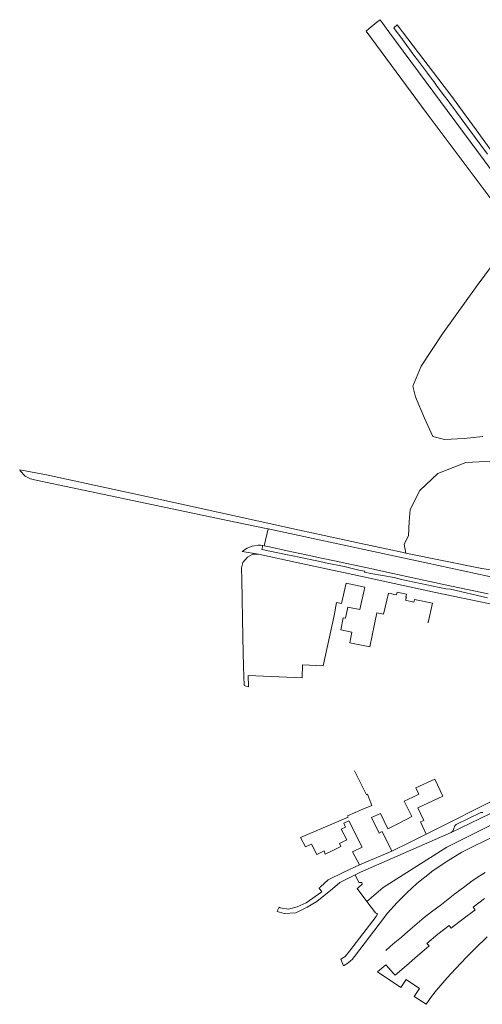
# Model space of a CAD drawing. Header units: metres. Extents: x 247671 to 248163, y 480051 to 480453.
# Tile 1 of 5: x 247671 to 247841, y 480051 to 480413. Entities that reach past the tile are written whole.
import ezdxf

# ---------------------------------------------------------------- set-up
doc = ezdxf.new("R2010")
doc.units = ezdxf.units.M
for name, color, linetype, lineweight in [('B-XX-OG-TERREIN_ERF-GV', 7, 'Continuous', 18), ('B-XX-VH-VERHARDING_GESLOTEN-GV', 252, 'Continuous', 18), ('B-XX-VH-VERHARDING_OPEN-GV', 252, 'Continuous', 18)]:
    doc.layers.add(name, color=color, linetype=linetype, lineweight=lineweight)

msp = doc.modelspace()

# ---------------------------------------------------------------- linework, layer by layer
at = {"layer": 'B-XX-OG-TERREIN_ERF-GV'}
for points in [[(247847.589, 480326.967), (247839.111, 480315.522), (247826.3, 480297.778), (247818.456, 480285.822), (247815.422, 480278.521), (247816.36, 480274.54), (247819.72, 480266.66), (247822.76, 480260), (247827.08, 480258.86), (247834.32, 480259.24), (247841.18, 480259.92)], [(247843.9, 480250.9), (247839.86, 480250.58), (247834.96, 480250.34), (247824.6, 480246.3), (247817.98, 480240.1), (247814.5, 480233.04), (247814.02, 480228.62), (247813.82, 480223.38), (247812.22, 480220.28), (247812.87, 480217.048), (247840.778, 480211.367), (247848.111, 480210.289)], [(247859.16, 480195.2), (247823.722, 480202.589), (247793.367, 480209.211), (247773.2, 480213.467), (247758.689, 480216.622), (247756.556, 480216.6), (247754.622, 480215.589), (247752.889, 480213.611), (247752.378, 480211.656), (247752.478, 480207.233), (247752.833, 480186.078), (247753.156, 480175.256), (247753.356, 480168.278), (247754.97, 480167.819), (247754.844, 480172.021), (247774.664, 480171.124), (247774.667, 480171.186), (247774.881, 480175.92), (247782.457, 480175.577), (247786.423, 480194.137), (247787.395, 480198.925), (247789.147, 480198.551), (247790.939, 480205.938), (247797.764, 480204.508), (247795.886, 480196.293), (247791.502, 480197.161), (247790.683, 480193.082), (247789.796, 480193.26), (247788.906, 480188.831), (247792.954, 480187.961), (247792.19, 480184.085), (247799.614, 480182.594), (247802.117, 480195.059), (247802.821, 480194.92), (247804.581, 480194.571), (247806.42, 480202.345), (247809.375, 480201.672), (247809.611, 480202.678), (247813.1, 480201.911), (247812.794, 480200.893), (247813.057, 480200.833), (247812.782, 480199.673), (247815.838, 480199.03), (247815.907, 480199.303), (247816.089, 480200.015), (247822.694, 480198.667), (247821.12, 480191.573), (247820.817, 480191.628)], [(247793.927, 480136.883), (247798.327, 480128.161), (247798.706, 480128.329), (247800.37, 480124.232), (247797.033, 480122.822), (247791.378, 480120.389), (247791.64, 480119.84), (247774.111, 480112.411), (247775.873, 480108.911), (247778.133, 480109.945), (247780.097, 480106.089), (247782.751, 480107.443), (247783.212, 480106.313), (247786.034, 480107.657), (247788.968, 480109.054), (247788.418, 480110.177), (247791.136, 480111.486), (247789.084, 480115.496), (247790.656, 480116.204), (247789.985, 480117.646), (247791.854, 480118.584), (247796.747, 480108.803), (247793.253, 480107.148), (247795.761, 480102.383), (247807.706, 480107.343), (247804.163, 480114.595), (247803.005, 480114.048), (247800.224, 480119.739), (247803.502, 480121.227), (247806.256, 480115.611), (247810.622, 480117.847), (247815.001, 480120.089), (247812.286, 480125.736), (247815.392, 480127.282), (247817.643, 480128.341), (247816.55, 480130.665), (247823.484, 480133.927), (247826.45, 480127.623), (247817.265, 480123.302), (247819.43, 480118.7), (247818.232, 480118.137), (247820.329, 480113.679), (247848.64, 480127.84)], [(247841.836, 480089.945), (247837.64, 480086.78), (247838.364, 480085.817), (247838.236, 480085.72), (247833.931, 480082.445), (247829.62, 480079.167), (247829.493, 480079.07), (247828.766, 480080.026), (247824.593, 480076.852), (247820.623, 480073.441), (247821.41, 480072.528), (247821.257, 480072.397), (247817.183, 480068.877), (247813.102, 480065.342), (247808.892, 480061.695), (247808.329, 480062.346), (247805.652, 480065.444), (247805.514, 480065.604), (247802.435, 480062.934), (247810.98, 480057.237), (247812.909, 480060.152), (247817.884, 480056.861), (247815.97, 480053.941), (247820.375, 480051.027), (247822.238, 480053.858), (247824.167, 480056.213), (247828.104, 480060.767), (247831.099, 480064.07), (247835.207, 480068.424), (247838.398, 480071.613), (247842.717, 480075.797)]]:
    msp.add_lwpolyline(points, dxfattribs=at)
at = {"layer": 'B-XX-VH-VERHARDING_GESLOTEN-GV'}
for points in [[(247857.94, 480339.5), (247806.622, 480408.911), (247803.392, 480413.322), (247802.229, 480412.371), (247799.393, 480410.053), (247798.23, 480409.103), (247820.356, 480379.189), (247845.741, 480345.265)], [(247893.273, 480141.564), (247827.942, 480108.823), (247804.493, 480094.068), (247798.506, 480088.895), (247801.722, 480084.685), (247802.2, 480084.5), (247802.378, 480084.167), (247801.889, 480083.322), (247792.178, 480070.589), (247790.478, 480068.633), (247788.911, 480067.578), (247789.944, 480065.145), (247791.565, 480066.131), (247792.495, 480066.98), (247793.089, 480067.522), (247793.942, 480068.58), (247803.034, 480080.546), (247806.118, 480084.504), (247809.696, 480088.506), (247813.222, 480092.094), (247816.951, 480095.462), (247822.179, 480099.676), (247822.426, 480099.875), (247827.684, 480103.458), (247833.449, 480106.973), (247838.159, 480109.374), (247845.256, 480112.821)], [(247843.74, 480121.059), (247829.58, 480114.248), (247796.151, 480099.616), (247794.158, 480098.614), (247795.558, 480095.826), (247796.633, 480095.878), (247796.82, 480095.235), (247796.833, 480095.189), (247795.333, 480093.911), (247794.92, 480093.592), (247798.506, 480088.895), (247804.493, 480094.068), (247827.942, 480108.823), (247893.273, 480141.564)]]:
    msp.add_lwpolyline(points, dxfattribs=at)
at = {"layer": 'B-XX-VH-VERHARDING_OPEN-GV'}
for points in [[(247848.711, 480359), (247838.722, 480372.756), (247829.089, 480386.022), (247826.978, 480388.8), (247809.689, 480411.456), (247808.383, 480410.379), (247809.303, 480409.14), (247810.624, 480407.361), (247815.851, 480400.319), (247817.172, 480398.54), (247820.823, 480393.62), (247822.144, 480391.841), (247823.098, 480390.556), (247824.418, 480388.777), (247827.05, 480385.232), (247828.37, 480383.453), (247834.555, 480375.121), (247835.875, 480373.343), (247842.913, 480363.862)], [(247848.111, 480210.289), (247840.778, 480211.367), (247812.87, 480217.048), (247811.356, 480217.356), (247795.822, 480220.689), (247782.84, 480223.482), (247773.667, 480225.456), (247750.852, 480230.524), (247722, 480236.933), (247705.511, 480240.5), (247680.619, 480245.796), (247678.667, 480246.211), (247670.767, 480247.689), (247670.922, 480247.289), (247672.811, 480245.311), (247674.778, 480244.333), (247676.233, 480244.033), (247740.234, 480230.557), (247747.82, 480228.959), (247757.333, 480226.956), (247761.434, 480226.079), (247762.167, 480225.922), (247820.289, 480213.489), (247847.578, 480207.622)], [(247847.578, 480207.622), (247820.289, 480213.489), (247762.167, 480225.922), (247760.723, 480219.725), (247762.622, 480219.322), (247769.133, 480217.922), (247771.533, 480217.411), (247778.533, 480215.901), (247781.167, 480215.333), (247787.789, 480213.911), (247790.512, 480213.325), (247798.069, 480211.698), (247800.352, 480211.207), (247808.7, 480209.411), (247815.433, 480207.967), (247827.901, 480205.292), (247829.691, 480204.907), (247843.135, 480202.023)], [(247842.889, 480200.633), (247829.322, 480203.767), (247827.522, 480203.922), (247811.278, 480207.389), (247808.522, 480208.056), (247799.99, 480209.578), (247797.675, 480209.993), (247797.756, 480210.4), (247796.067, 480210.678), (247791.578, 480211.711), (247790.133, 480212.122), (247787.711, 480212.556), (247786.367, 480212.8), (247783.289, 480213.422), (247780.756, 480214.056), (247778.2, 480214.622), (247771.3, 480216.011), (247768.733, 480216.578), (247759.922, 480218.378), (247760.211, 480219.834), (247759.99, 480219.881), (247759.313, 480219.928), (247758.497, 480219.922), (247757.176, 480219.765), (247756.276, 480219.549), (247755.359, 480219.232), (247754.494, 480218.833), (247753.831, 480218.453), (247753.005, 480217.872), (247752.678, 480217.59), (247758.689, 480216.622), (247773.2, 480213.467), (247793.367, 480209.211), (247823.722, 480202.589), (247859.16, 480195.2)], [(247848.64, 480127.84), (247820.329, 480113.679), (247814.175, 480110.59), (247807.706, 480107.343), (247795.761, 480102.383), (247790.061, 480099.603), (247784.323, 480096.805), (247781.467, 480094.267), (247781.387, 480094.217), (247781.45, 480094.087), (247780.951, 480093.845), (247781.011, 480093.767), (247782, 480092.4), (247776.222, 480088.4), (247772.856, 480086.833), (247769.678, 480086.022), (247766.622, 480086.511), (247766.226, 480086.728), (247765.512, 480085.238), (247765.507, 480085.228), (247768.078, 480084.444), (247772.4, 480084.678), (247776.556, 480086.722), (247780.111, 480088.822), (247785.878, 480093.567), (247788.622, 480095.8), (247790.296, 480096.673), (247794.158, 480098.614), (247796.151, 480099.616), (247829.58, 480114.248), (247830.107, 480114.79), (247830.859, 480116.651), (247831.378, 480117.223), (247840.421, 480121.575), (247841.182, 480121.633)], [(247805.438, 480070.779), (247807.135, 480072.246), (247808.843, 480073.722), (247811.22, 480075.777), (247813.6, 480077.835), (247815.3, 480079.305), (247817.001, 480080.775), (247819.597, 480083.019), (247822.329, 480085.093), (247824.119, 480086.452), (247825.909, 480087.81), (247828.42, 480089.716), (247830.932, 480091.623), (247832.712, 480092.975), (247834.505, 480094.336), (247837.247, 480096.418), (247840.11, 480098.317), (247841.981, 480099.558)]]:
    msp.add_lwpolyline(points, dxfattribs=at)

doc.saveas('drawing.dxf')
